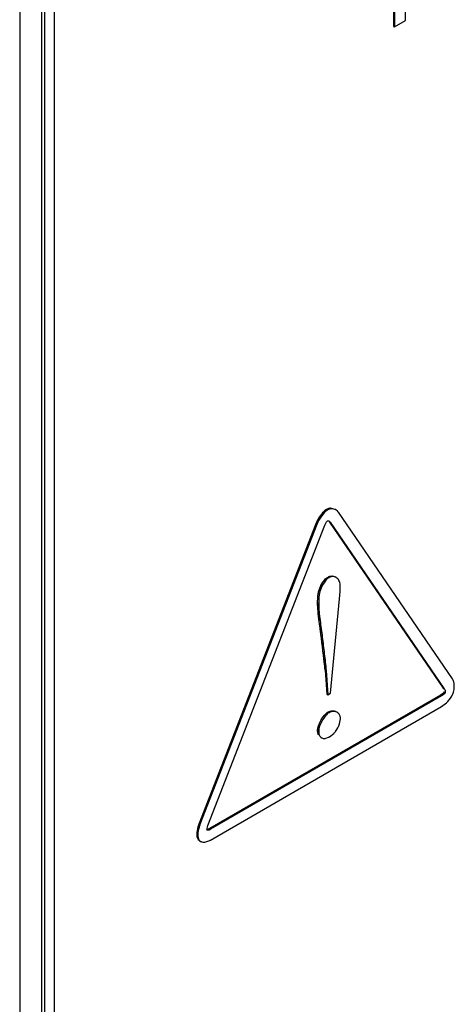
# Model space of a CAD drawing. Header units: inches. Extents: x 0 to 34, y 0 to 22.
# Tile 9 of 117: x 2.26 to 2.466, y 15.102 to 15.568. Entities that reach past the tile are written whole.
import ezdxf

# ---------------------------------------------------------------- set-up
doc = ezdxf.new("R2010")
doc.units = ezdxf.units.IN
doc.header["$LTSCALE"] = 1.87
doc.header["$MEASUREMENT"] = 0
doc.layers.get('0').update_dxf_attribs({"linetype": 'CONTINUOUS'})
doc.layers.add('02___PRT_ALL_AXES', color=7, linetype='CONTINUOUS')

msp = doc.modelspace()

# ---------------------------------------------------------------- linework, layer by layer
at = {"color": 7, "linetype": 'CONTINUOUS'}
for p, q in [((2.27077262, 14.2649611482), (2.27077262, 16.9077529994)), ((2.2722140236, 14.2669703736), (2.2722140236, 16.9097622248)), ((2.2602728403, 16.9024042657), (2.2602728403, 14.2581848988)), ((2.4373045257, 15.6083228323), (2.4373045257, 15.5653447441)), ((2.437805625, 15.6080335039), (2.437805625, 15.5650554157)), ((2.4429606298, 15.5680318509), (2.4429606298, 15.5871349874)), ((2.437805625, 15.5650554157), (2.4429606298, 15.5680318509)), ((2.4373045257, 15.5653447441), (2.437805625, 15.5650554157)), ((2.4055927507, 15.3366167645), (2.40609385, 15.3363274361)), ((2.4099680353, 15.3364423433), (2.409466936, 15.3367316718)), ((2.4108127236, 15.3357725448), (2.4099680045, 15.3364423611)), ((2.4651922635, 15.2564754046), (2.4111771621, 15.3353196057)), ((2.4048279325, 15.3291509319), (2.4056028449, 15.3307626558)), ((2.4056028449, 15.3307626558), (2.4060742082, 15.3312222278)), ((2.4060742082, 15.3312222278), (2.4067305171, 15.3312339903)), ((2.4067305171, 15.3312339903), (2.407321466, 15.3305691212)), ((2.4068203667, 15.3308584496), (2.407321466, 15.3305691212)), ((2.4069797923, 15.330625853), (2.4608541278, 15.2520250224)), ((2.407321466, 15.3305691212), (2.4613552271, 15.251735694)), ((2.4005290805, 15.329817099), (2.3451516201, 15.1877225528)), ((2.4010301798, 15.3295277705), (2.3456527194, 15.1874332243)), ((2.3494504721, 15.1870779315), (2.4048279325, 15.3291509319)), ((2.4005290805, 15.329817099), (2.4010301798, 15.3295277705)), ((2.4063214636, 15.3046565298), (2.4068225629, 15.3043672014)), ((2.4101057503, 15.3044688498), (2.409604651, 15.3047581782)), ((2.4117713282, 15.2943572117), (2.4121008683, 15.2978728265)), ((2.4121008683, 15.2978728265), (2.4120656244, 15.3009132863)), ((2.4074746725, 15.2496387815), (2.4117713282, 15.2943572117)), ((2.4013726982, 15.292541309), (2.4018737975, 15.2922519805)), ((2.4048826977, 15.2606367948), (2.405383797, 15.2603474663)), ((2.4048826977, 15.2606367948), (2.4057459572, 15.2492192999)), ((2.405383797, 15.2603474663), (2.4062470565, 15.2489299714)), ((2.4608541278, 15.2520250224), (2.4613552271, 15.251735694)), ((2.4661017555, 15.2519559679), (2.4660079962, 15.2543789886)), ((2.4595695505, 15.2486910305), (2.3501966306, 15.1855404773)), ((2.4600706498, 15.248401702), (2.3506977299, 15.1852511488)), ((2.4057459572, 15.2492192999), (2.4062470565, 15.2489299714)), ((2.4062470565, 15.2489299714), (2.4074746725, 15.2496387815)), ((2.4595695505, 15.2486910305), (2.4600706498, 15.248401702)), ((2.4612194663, 15.2502639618), (2.4617205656, 15.2499746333)), ((2.4630069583, 15.2457258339), (2.4642974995, 15.2473315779)), ((2.4648881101, 15.2482670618), (2.465536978, 15.2496097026)), ((2.3506977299, 15.1801572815), (2.4600706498, 15.2433078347)), ((2.4600706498, 15.2433078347), (2.4623956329, 15.2451009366)), ((2.4064177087, 15.2408153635), (2.406918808, 15.240526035)), ((2.4105030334, 15.2406238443), (2.4100019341, 15.2409131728)), ((2.4117584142, 15.2352080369), (2.4121553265, 15.2375915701)), ((2.4013726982, 15.2319444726), (2.4018737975, 15.2316551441)), ((2.4028118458, 15.2287446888), (2.4033129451, 15.2284553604)), ((2.4048771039, 15.2282065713), (2.4065696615, 15.2287739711)), ((2.406918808, 15.2289639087), (2.4090194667, 15.2305971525)), ((2.3451516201, 15.1877225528), (2.3456527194, 15.1874332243)), ((2.3491433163, 15.1862099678), (2.3494504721, 15.1870779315)), ((2.3485663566, 15.1851979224), (2.3490674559, 15.1849085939)), ((2.3501966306, 15.1855404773), (2.3489725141, 15.1850392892)), ((2.3501966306, 15.1855404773), (2.3506977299, 15.1852511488)), ((2.3447489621, 15.180446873), (2.3452500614, 15.1801575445)), ((2.3452500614, 15.1801575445), (2.3459328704, 15.1795309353)), ((2.3454330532, 15.1798224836), (2.3459341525, 15.1795331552)), ((2.3483747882, 15.1792661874), (2.3503551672, 15.179969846))]:
    msp.add_line(p, q, dxfattribs=at)
at = {"color": 40, "linetype": 'CONTINUOUS'}
for p, q in [((2.4077336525, 15.3372119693), (2.4065569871, 15.3370423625)), ((2.4013400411, 15.3315932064), (2.4005290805, 15.329817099)), ((2.4026102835, 15.3336624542), (2.4013400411, 15.3315932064)), ((2.3501966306, 15.1855404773), (2.3490436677, 15.1850459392))]:
    msp.add_line(p, q, dxfattribs=at)
for centre, radius, start, end in [((2.4080174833, 15.332467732), 0.004805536, 114.5848860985, 120.0455090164), ((2.4078272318, 15.3328881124), 0.0043441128, 107.002055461, 114.6098267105), ((2.4061962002, 15.2319393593), 0.0048235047, 176.1795563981, 179.9392614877)]:
    msp.add_arc(centre, radius, start, end, dxfattribs=at)
at = {"color": 7, "linetype": 'CONTINUOUS'}
for centre, radius, start, end in [((2.4080719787, 15.3331942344), 0.0037628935, 34.3900477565, 43.2508325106), ((2.4155889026, 15.323995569), 0.0161458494, 154.1536588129, 158.8654751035), ((2.4175993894, 15.3230416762), 0.0183710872, 148.0371217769, 154.209854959), ((2.4168297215, 15.323540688), 0.0174539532, 144.0665261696, 148.0893768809), ((2.457089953, 15.2528841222), 0.0090594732, 338.8115891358, 354.1196580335), ((2.453813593, 15.2546046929), 0.0127597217, 325.249371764, 330.2187215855), ((2.4518395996, 15.2560391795), 0.0152011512, 313.9812781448, 317.2767220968), ((2.4030593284, 15.2356425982), 0.0077136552, 297.0701059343, 300.0227487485), ((2.3597626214, 15.1820366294), 0.0156783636, 158.736322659, 164.4342022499), ((2.360250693, 15.1817522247), 0.0156644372, 158.7358246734, 163.905773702), ((2.3464569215, 15.1875011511), 0.0084803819, 297.3663364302, 300.0048167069)]:
    msp.add_arc(centre, radius, start, end, dxfattribs=at)
for points, knots in [([(2.4061032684, 15.3363328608), (2.4049221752, 15.3356542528), (2.4029614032, 15.3334323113), (2.4015685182, 15.330926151), (2.4010301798, 15.3295277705)], [0, 0, 0, 0, 0.476183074, 1, 1, 1, 1]), ([(2.4056021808, 15.336622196), (2.4053378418, 15.3364703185), (2.4042198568, 15.3356872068), (2.4033169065, 15.3346372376), (2.4026972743, 15.333783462)], [0, 0, 0, 0, 0.2241985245, 1, 1, 1, 1]), ([(2.4074346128, 15.3372045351), (2.4072843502, 15.3371946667), (2.4066442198, 15.3371135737), (2.4060290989, 15.3368698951), (2.405602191, 15.3366222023)], [0, 0, 0, 0, 0.2337762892, 1, 1, 1, 1]), ([(2.4099680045, 15.3364423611), (2.4094287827, 15.336753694), (2.4080655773, 15.3371212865), (2.4067210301, 15.33669129), (2.4061032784, 15.3363328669)], [0, 0, 0, 0, 0.4657569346, 1, 1, 1, 1]), ([(2.4013726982, 15.292541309), (2.4013726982, 15.2935573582), (2.4013940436, 15.2956891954), (2.4020885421, 15.2990519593), (2.4037116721, 15.3021864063), (2.4053333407, 15.3040860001), (2.4063214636, 15.3046565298)], [0, 0, 0, 0, 0.2241519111, 0.4697011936, 0.748281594, 1, 1, 1, 1]), ([(2.4068225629, 15.3043672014), (2.40583444, 15.3037966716), (2.4042127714, 15.3018970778), (2.4025896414, 15.2987626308), (2.4018951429, 15.2953998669), (2.4018737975, 15.2932680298), (2.4018737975, 15.2922519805)], [0, 0, 0, 0, 0.251718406, 0.5302988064, 0.7758480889, 1, 1, 1, 1]), ([(2.4063214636, 15.3046565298), (2.4068471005, 15.304960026), (2.4079857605, 15.3053367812), (2.4091462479, 15.3050228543), (2.4096046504, 15.3047581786)], [0, 0, 0, 0, 0.5341624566, 1, 1, 1, 1]), ([(2.4101057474, 15.3044688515), (2.4096473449, 15.3047335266), (2.4084868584, 15.3050474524), (2.4073481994, 15.3046706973), (2.4068225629, 15.3043672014)], [0, 0, 0, 0, 0.4658375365, 1, 1, 1, 1]), ([(2.4120656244, 15.3009132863), (2.4119756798, 15.3016437), (2.4116634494, 15.3030368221), (2.4106743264, 15.3041405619), (2.4101057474, 15.3044688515)], [0, 0, 0, 0, 0.5285038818, 1, 1, 1, 1]), ([(2.4048826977, 15.2606367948), (2.4046816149, 15.2633089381), (2.4040179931, 15.268607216), (2.4031060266, 15.2765401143), (2.4019954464, 15.2844771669), (2.4013726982, 15.2898242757), (2.4013726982, 15.292541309)], [0, 0, 0, 0, 0.2504187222, 0.4987708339, 0.7460923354, 1, 1, 1, 1]), ([(2.4018737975, 15.2922519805), (2.4018737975, 15.2895349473), (2.4024965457, 15.2841878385), (2.4036071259, 15.2762507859), (2.4045190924, 15.2683178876), (2.4051827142, 15.2630196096), (2.405383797, 15.2603474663)], [0, 0, 0, 0, 0.2539076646, 0.5012291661, 0.7495812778, 1, 1, 1, 1]), ([(2.4660079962, 15.2543789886), (2.4659694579, 15.2545809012), (2.4657977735, 15.255312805), (2.4655011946, 15.2560239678), (2.4651922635, 15.2564754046)], [0, 0, 0, 0, 0.2731371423, 1, 1, 1, 1]), ([(2.4613552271, 15.251735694), (2.4615185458, 15.2515036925), (2.4618510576, 15.250964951), (2.4618359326, 15.2502900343), (2.4617205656, 15.2499746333)], [0, 0, 0, 0, 0.4579402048, 1, 1, 1, 1]), ([(2.4612194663, 15.2502639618), (2.461017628, 15.249715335), (2.4603765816, 15.2491674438), (2.4597260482, 15.2487813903), (2.4595695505, 15.2486910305)], [0, 0, 0, 0, 0.7638653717, 1, 1, 1, 1]), ([(2.4617205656, 15.2499746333), (2.4615187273, 15.2494260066), (2.4608776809, 15.2488781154), (2.4602271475, 15.2484920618), (2.4600706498, 15.248401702)], [0, 0, 0, 0, 0.7638653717, 1, 1, 1, 1]), ([(2.4013726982, 15.2319444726), (2.4013726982, 15.232746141), (2.40179153, 15.2344827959), (2.4029241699, 15.2369382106), (2.4044442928, 15.2391711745), (2.4057253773, 15.24041562), (2.4064177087, 15.2408153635)], [0, 0, 0, 0, 0.2292614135, 0.5005151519, 0.7713735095, 1, 1, 1, 1]), ([(2.406918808, 15.240526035), (2.4062264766, 15.2401262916), (2.4049453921, 15.2388818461), (2.4034252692, 15.2366488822), (2.4022926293, 15.2341934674), (2.4018737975, 15.2324568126), (2.4018737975, 15.2316551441)], [0, 0, 0, 0, 0.2286264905, 0.4994848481, 0.7707385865, 1, 1, 1, 1]), ([(2.4064177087, 15.2408153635), (2.4069822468, 15.2411413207), (2.4082255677, 15.241527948), (2.4094940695, 15.2412064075), (2.4100019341, 15.2409131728)], [0, 0, 0, 0, 0.5264235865, 1, 1, 1, 1]), ([(2.4105030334, 15.2406238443), (2.4099951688, 15.240917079), (2.408726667, 15.2412386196), (2.4074833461, 15.2408519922), (2.406918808, 15.240526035)], [0, 0, 0, 0, 0.4735764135, 1, 1, 1, 1]), ([(2.4121553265, 15.2375915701), (2.4121553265, 15.2377525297), (2.4121222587, 15.2383541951), (2.4119460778, 15.2389498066), (2.4117389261, 15.2393395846)], [0, 0, 0, 0, 0.2672127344, 1, 1, 1, 1]), ([(2.4090194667, 15.2305971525), (2.4093287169, 15.2309076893), (2.4105221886, 15.2322553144), (2.4113613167, 15.233907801), (2.4117584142, 15.2352080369)], [0, 0, 0, 0, 0.2437767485, 1, 1, 1, 1]), ([(2.401771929, 15.2299559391), (2.4017055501, 15.230100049), (2.4014621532, 15.2307354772), (2.4013726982, 15.2314240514), (2.4013726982, 15.2319444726)], [0, 0, 0, 0, 0.2336422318, 1, 1, 1, 1]), ([(2.4018737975, 15.2316551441), (2.4018737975, 15.2313087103), (2.401966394, 15.2301319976), (2.402577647, 15.2288799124), (2.4033129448, 15.2284553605)], [0, 0, 0, 0, 0.2897824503, 1, 1, 1, 1]), ([(2.3446592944, 15.1862438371), (2.3443603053, 15.1851718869), (2.3440109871, 15.1832562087), (2.3442563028, 15.1811461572), (2.3447489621, 15.180446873)], [0, 0, 0, 0, 0.5654039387, 1, 1, 1, 1]), ([(2.3452001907, 15.186094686), (2.3448837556, 15.1849993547), (2.3445121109, 15.1830412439), (2.3447455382, 15.1808736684), (2.3452500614, 15.1801575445)], [0, 0, 0, 0, 0.5655026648, 1, 1, 1, 1]), ([(2.3490674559, 15.1849085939), (2.3490209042, 15.1849813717), (2.3488980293, 15.1854218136), (2.349038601, 15.1858695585), (2.3491433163, 15.1862099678)], [0, 0, 0, 0, 0.1952180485, 1, 1, 1, 1]), ([(2.3506977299, 15.1852511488), (2.3505486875, 15.1851650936), (2.3501013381, 15.1849090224), (2.3493071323, 15.1845963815), (2.3490674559, 15.1849085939)], [0, 0, 0, 0, 0.304227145, 1, 1, 1, 1]), ([(2.3459341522, 15.1795331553), (2.3460997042, 15.1794375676), (2.3468723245, 15.1791150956), (2.3477480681, 15.1791471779), (2.3483747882, 15.1792661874)], [0, 0, 0, 0, 0.2305746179, 1, 1, 1, 1])]:
    msp.add_open_spline(points, degree=3, knots=knots, dxfattribs=at)
at = {"color": 40, "linetype": 'CONTINUOUS'}
for points in [[(2.4055927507, 15.3366167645), (2.4045542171, 15.3360171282), (2.4035134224, 15.3349307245), (2.4026102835, 15.3336624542)], [(2.4612194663, 15.2502639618), (2.4609448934, 15.2495176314), (2.4601479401, 15.2490249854), (2.4595695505, 15.2486910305)], [(2.4013834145, 15.232260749), (2.4015678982, 15.2350659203), (2.4041013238, 15.2394779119), (2.4064177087, 15.2408153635)], [(2.3451516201, 15.1877225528), (2.3441286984, 15.1850970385), (2.3437289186, 15.1818947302), (2.3447489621, 15.180446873)]]:
    msp.add_open_spline(points, degree=3, dxfattribs=at)
for points, knots in [([(2.4013726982, 15.292541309), (2.4013726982, 15.2946604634), (2.4014439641, 15.2988456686), (2.4047483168, 15.3037482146), (2.4063214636, 15.3046565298)], [0, 0, 0, 0, 0.5384565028, 1, 1, 1, 1]), ([(2.4048826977, 15.2606367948), (2.4046932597, 15.2631541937), (2.4038136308, 15.2703311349), (2.4025862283, 15.2809026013), (2.4013726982, 15.2888944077), (2.4013726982, 15.292541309)], [0, 0, 0, 0, 0.2313820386, 0.6798675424, 1, 1, 1, 1])]:
    msp.add_open_spline(points, degree=3, knots=knots, dxfattribs=at)
at = {"color": 7, "linetype": 'CONTINUOUS'}
for points in [[(2.4117389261, 15.2393395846), (2.4114601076, 15.239864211), (2.4110175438, 15.2403267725), (2.4105030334, 15.2406238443)], [(2.4033129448, 15.2284553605), (2.4037701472, 15.2281913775), (2.4043540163, 15.2281351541), (2.4048771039, 15.2282065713)]]:
    msp.add_open_spline(points, degree=3, dxfattribs=at)
at = {"layer": '02___PRT_ALL_AXES', "color": 7, "linetype": 'CONTINUOUS'}
msp.add_line((2.2766596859, 16.9184783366), (2.2766596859, 14.2808936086), dxfattribs=at)

doc.saveas('drawing.dxf')
